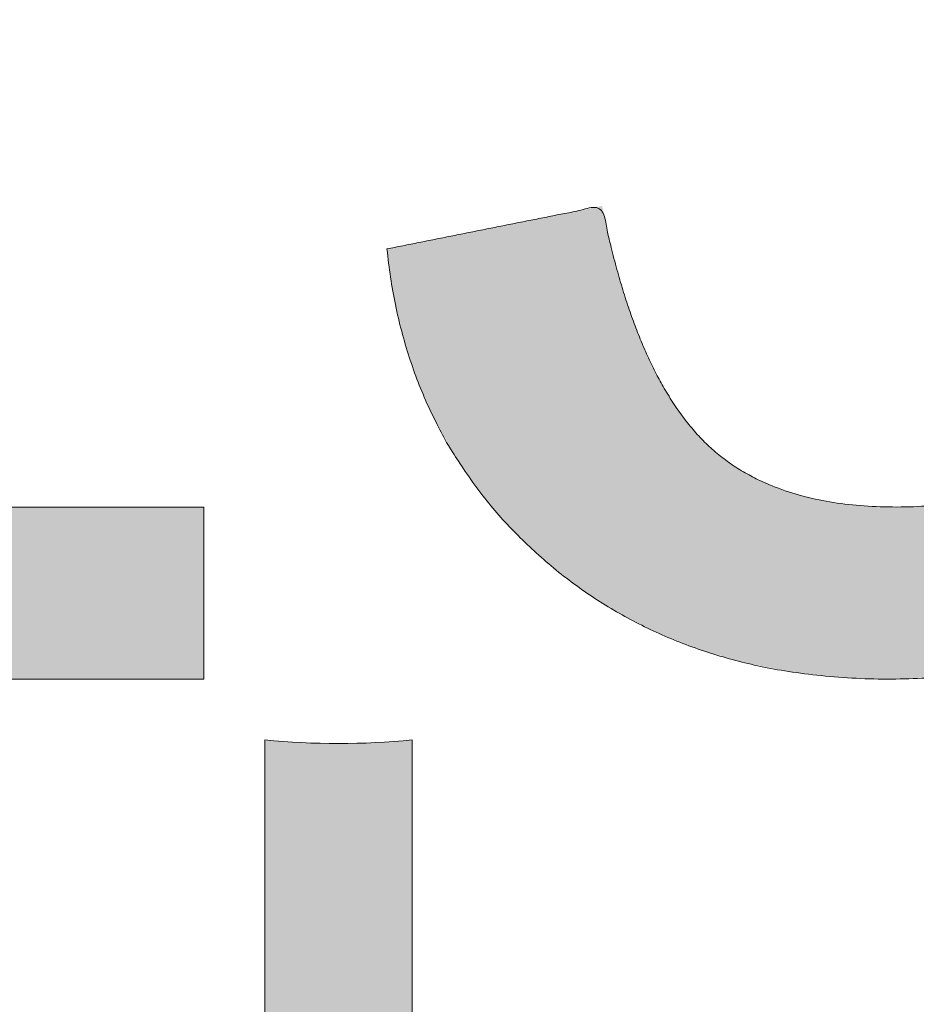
# Model space of a CAD drawing. Header units: inches. Extents: x -467 to -292, y -214 to 28.
# Tile 72 of 81: x -331.66 to -330.23, y 19.37 to 20.94. Entities that reach past the tile are written whole.
import ezdxf

# ---------------------------------------------------------------- set-up
doc = ezdxf.new("R2010")
doc.units = ezdxf.units.IN
doc.header["$LTSCALE"] = 32
doc.header["$MEASUREMENT"] = 0
doc.linetypes.add('Dash Style-1', pattern=[0.083328, 0.041656, -0.041672])
for name, color, linetype, lineweight in [('Black', 7, 'Continuous', 18), ('DashLine', 7, 'Dash Style-1', 13), ('DashLineFill', 7, 'Dash Style-1', 13), ('Drawing', 7, 'Continuous', 18), ('Leg_Locator', 7, 'Continuous', 13), ('Metal-Black', 7, 'Continuous', 18), ('Metal-DeskStructure', 7, 'Continuous', 13), ('None', 7, 'Continuous', 18), ('SolidLine', 7, 'Continuous', 15), ('Wood_1-H', 7, 'Continuous', 13)]:
    doc.layers.add(name, color=color, linetype=linetype, lineweight=lineweight)
doc.layers.add('Metal-Leg', color=7, linetype='Continuous', lineweight=18, true_color=0x4c4c4c)
pattern_1 = [(45, (0, 0), (-1.61301565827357, 1.935715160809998), []), (45, (-1.0608, 1.0608), (-0.4723460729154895, 0.4167612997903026), [])]

# ---------------------------------------------------------------- blocks, each defined once
blk = doc.blocks.new('1BRPFY-Leg_Plate (2D)')
at = {"layer": 'DashLineFill', "linetype": 'Continuous', "lineweight": 13}
h = blk.add_hatch(dxfattribs=at)
h.set_pattern_fill('Steel', color=253, style=0, pattern_type=2)
h.set_pattern_definition(pattern_1)
edge = h.paths.add_edge_path()
edge.add_arc((-1.704724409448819, -1.704724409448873), 0.125984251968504, 179.9999999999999, 269.9999999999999)
edge.add_line((-1.704724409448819, -1.830708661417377), (1.704724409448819, -1.830708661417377))
edge.add_arc((1.704724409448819, -1.704724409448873), 0.125984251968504, 270.0000000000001, 360.0000000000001)
edge.add_line((1.830708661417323, -1.704724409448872), (1.830708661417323, 1.704724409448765))
edge.add_arc((1.704724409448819, 1.704724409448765), 0.1259842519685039, 0, 90)
edge.add_line((1.704724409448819, 1.830708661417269), (-1.704724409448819, 1.830708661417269))
edge.add_arc((-1.704724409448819, 1.704724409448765), 0.1259842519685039, 90, 180)
edge.add_line((-1.830708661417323, 1.704724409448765), (-1.830708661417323, -1.704724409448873))
at = {"layer": 'SolidLine', "flags": 128}
blk.add_lwpolyline([(0.7086614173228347, -0.5019685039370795), (0.728920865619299, -0.5029637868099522), (0.7489852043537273, -0.5059400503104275), (0.7686612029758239, -0.5108686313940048), (0.7877593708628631, -0.5177020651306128), (0.8060957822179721, -0.5263745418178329), (0.823493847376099, -0.5368025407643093), (0.8397860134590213, -0.5488856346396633), (0.8548153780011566, -0.5625074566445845), (0.8684372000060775, -0.5775368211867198), (0.8805202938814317, -0.5938289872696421), (0.8909482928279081, -0.611227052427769), (0.8996207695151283, -0.6295634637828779), (0.9064542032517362, -0.6486616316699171), (0.9113827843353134, -0.6683376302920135), (0.9143590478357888, -0.688401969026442), (0.9153543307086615, -0.7086614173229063), (0.9143590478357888, -0.7289208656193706), (0.9113827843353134, -0.748985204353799), (0.9064542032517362, -0.7686612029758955), (0.8996207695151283, -0.7877593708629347), (0.8909482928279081, -0.8060957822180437), (0.8805202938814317, -0.8234938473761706), (0.8684372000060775, -0.8397860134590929), (0.8548153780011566, -0.8548153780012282), (0.8397860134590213, -0.8684372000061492), (0.823493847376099, -0.8805202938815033), (0.8060957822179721, -0.8909482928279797), (0.7877593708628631, -0.8996207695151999), (0.7686612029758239, -0.9064542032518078), (0.7489852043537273, -0.9113827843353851), (0.728920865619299, -0.9143590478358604), (0.7086614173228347, -0.9153543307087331), (0.6884019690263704, -0.9143590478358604), (0.668337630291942, -0.9113827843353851), (0.6486616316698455, -0.9064542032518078), (0.6295634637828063, -0.8996207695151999), (0.6112270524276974, -0.8909482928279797), (0.5938289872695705, -0.8805202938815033), (0.5775368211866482, -0.8684372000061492), (0.5625074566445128, -0.8548153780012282), (0.5488856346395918, -0.8397860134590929), (0.5368025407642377, -0.8234938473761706), (0.5263745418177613, -0.8060957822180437), (0.5177020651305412, -0.7877593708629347), (0.5108686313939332, -0.7686612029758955), (0.5059400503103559, -0.748985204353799), (0.5029637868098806, -0.7289208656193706), (0.5019685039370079, -0.7086614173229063), (0.5029637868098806, -0.688401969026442), (0.5059400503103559, -0.6683376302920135), (0.5108686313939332, -0.6486616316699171), (0.5177020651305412, -0.6295634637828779), (0.5263745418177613, -0.611227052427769), (0.5368025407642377, -0.5938289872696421), (0.5488856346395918, -0.5775368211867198), (0.5625074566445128, -0.5625074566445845), (0.5775368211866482, -0.5488856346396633), (0.5938289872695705, -0.5368025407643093), (0.6112270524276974, -0.5263745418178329), (0.6295634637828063, -0.5177020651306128), (0.6486616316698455, -0.5108686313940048), (0.668337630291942, -0.5059400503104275), (0.6884019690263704, -0.5029637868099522)], close=True, dxfattribs=at)
blk = doc.blocks.new('1BRPX5-Util_Bkt_Sm-F (2D)')
at = {"layer": 'DashLineFill', "linetype": 'Continuous', "lineweight": 13}
h = blk.add_hatch(dxfattribs=at)
h.set_pattern_fill('Steel', color=253, style=0, pattern_type=2)
h.set_pattern_definition(pattern_1)
edge = h.paths.add_edge_path()
edge.add_line((-4.468503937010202, 4.413385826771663), (-3.12992125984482, 4.413385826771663))
edge.add_line((-3.12992125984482, 4.413385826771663), (-3.12992125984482, -1.854330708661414))
edge.add_line((-3.12992125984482, -1.854330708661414), (-4.468503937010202, -1.854330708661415))
edge.add_line((-4.468503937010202, -1.854330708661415), (-4.468503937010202, -1.988188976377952))
edge.add_line((-4.468503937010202, -1.988188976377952), (-2.421259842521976, -1.988188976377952))
edge.add_line((-2.421259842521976, -1.988188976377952), (-2.421259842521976, -2.366141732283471))
edge.add_arc((-2.303149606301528, -2.366141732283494), 0.1181102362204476, 179.9999999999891, 270.000000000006)
edge.add_line((-2.303149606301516, -2.484251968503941), (2.303149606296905, -2.484251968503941))
edge.add_arc((2.303149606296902, -2.366141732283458), 0.1181102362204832, 270.0000000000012, 359.9999999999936)
edge.add_line((2.421259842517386, -2.366141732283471), (2.421259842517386, -1.988188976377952))
edge.add_line((2.421259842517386, -1.988188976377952), (4.468503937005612, -1.988188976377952))
edge.add_line((4.468503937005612, -1.988188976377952), (4.468503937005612, -1.854330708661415))
edge.add_line((4.468503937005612, -1.854330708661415), (3.12992125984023, -1.854330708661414))
edge.add_line((3.12992125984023, -1.854330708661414), (3.12992125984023, 4.413385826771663))
edge.add_line((3.12992125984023, 4.413385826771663), (4.468503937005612, 4.413385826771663))
edge.add_line((4.468503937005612, 4.413385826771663), (4.468503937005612, 4.547244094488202))
edge.add_line((4.468503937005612, 4.547244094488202), (2.421259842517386, 4.547244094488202))
edge.add_line((2.421259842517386, 4.547244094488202), (2.421259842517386, 4.925196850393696))
edge.add_arc((2.303149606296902, 4.925196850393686), 0.1181102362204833, 5.365542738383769e-12, 89.99999999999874)
edge.add_line((2.303149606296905, 5.043307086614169), (-2.303149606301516, 5.043307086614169))
edge.add_arc((-2.303149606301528, 4.92519685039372), 0.1181102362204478, 89.99999999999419, 180.0000000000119)
edge.add_line((-2.421259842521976, 4.925196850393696), (-2.421259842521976, 4.547244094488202))
edge.add_line((-2.421259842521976, 4.547244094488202), (-4.468503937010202, 4.547244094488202))
edge.add_line((-4.468503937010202, 4.547244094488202), (-4.468503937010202, 4.413385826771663))
at = {"layer": 'SolidLine', "flags": 128}
for points in [[(-0.4952337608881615, -0.3133033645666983), (-0.4571237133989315, -0.3361456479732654), (-0.4214361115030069, -0.3626133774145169), (-0.3885146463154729, -0.3924516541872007), (-0.3586763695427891, -0.4253731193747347), (-0.3322086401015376, -0.4610607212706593), (-0.3093663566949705, -0.4991707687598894), (-0.2903695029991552, -0.5393362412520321), (-0.2754010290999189, -0.5811703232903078), (-0.2646050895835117, -0.6242701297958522), (-0.2580856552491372, -0.6682205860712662), (-0.2559055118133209, -0.7125984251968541), (-0.2580856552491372, -0.756976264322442), (-0.2646050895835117, -0.800926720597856), (-0.2754010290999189, -0.8440265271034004), (-0.2903695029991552, -0.8858606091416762), (-0.3093663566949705, -0.9260260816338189), (-0.3322086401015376, -0.9641361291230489), (-0.3586763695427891, -0.9998237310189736), (-0.3885146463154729, -1.032745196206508), (-0.4214361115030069, -1.062583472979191), (-0.4571237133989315, -1.089051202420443), (-0.4952337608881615, -1.11189348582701)], [(0.9958867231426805, -1.062583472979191), (0.9601991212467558, -1.089051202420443), (0.9220890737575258, -1.11189348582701), (0.8819236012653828, -1.130890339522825), (0.8400895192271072, -1.145858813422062), (0.7969897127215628, -1.156654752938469), (0.7530392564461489, -1.163174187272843), (0.708661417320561, -1.16535433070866), (0.6642835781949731, -1.163174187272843), (0.6203331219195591, -1.156654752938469), (0.5772333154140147, -1.145858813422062), (0.5353992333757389, -1.130890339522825), (0.4952337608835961, -1.11189348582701), (0.4571237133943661, -1.089051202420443), (0.4214361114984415, -1.062583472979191), (0.3885146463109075, -1.032745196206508), (0.3586763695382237, -0.9998237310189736), (0.3322086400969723, -0.9641361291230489), (0.3093663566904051, -0.9260260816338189), (0.2903695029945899, -0.8858606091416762), (0.2754010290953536, -0.8440265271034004), (0.2646050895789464, -0.800926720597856), (0.2580856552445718, -0.756976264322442), (0.2559055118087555, -0.7125984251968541), (0.2580856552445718, -0.6682205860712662), (0.2646050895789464, -0.6242701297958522), (0.2754010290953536, -0.5811703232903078), (0.2903695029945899, -0.5393362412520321), (0.3093663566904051, -0.4991707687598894), (0.3322086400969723, -0.4610607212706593), (0.3586763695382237, -0.4253731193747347), (0.3885146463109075, -0.3924516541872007), (0.4214361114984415, -0.3626133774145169), (0.4571237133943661, -0.3361456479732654), (0.4952337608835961, -0.3133033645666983), (0.5353992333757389, -0.294306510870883), (0.5772333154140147, -0.2793380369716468), (0.6203331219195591, -0.2685420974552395), (0.6642835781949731, -0.262022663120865), (0.708661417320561, -0.2598425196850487), (0.7530392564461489, -0.262022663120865), (0.7969897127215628, -0.2685420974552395), (0.8400895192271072, -0.2793380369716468), (0.8819236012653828, -0.294306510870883), (0.9220890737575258, -0.3133033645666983), (0.9601991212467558, -0.3361456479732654), (0.9958867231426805, -0.3626133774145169)]]:
    blk.add_lwpolyline(points, dxfattribs=at)
blk = doc.blocks.new('Slate-LegBrace (2D)')
at = {"layer": 'DashLineFill', "linetype": 'Continuous', "lineweight": 13}
h = blk.add_hatch(dxfattribs=at)
h.set_pattern_fill('Steel', color=253, style=0, pattern_type=2)
h.set_pattern_definition(pattern_1)
edge = h.paths.add_edge_path()
edge.add_line((-2.199587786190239, -0.1351515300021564), (-1.374775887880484, -0.1351515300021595))
edge.add_arc((3.636636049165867e-15, -0.01355418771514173), 1.380142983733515, 185.0545920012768, 354.9454079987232)
edge.add_line((1.374775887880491, -0.13515153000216), (2.199718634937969, -0.1351515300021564))
edge.add_arc((6.54243738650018e-05, -0.01705725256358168), 2.202821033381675, 183.0731271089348, 356.92687289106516, ccw=False)
h = blk.add_hatch(dxfattribs=at)
h.set_pattern_fill('Steel', color=253, style=0, pattern_type=2)
h.set_pattern_definition(pattern_1)
edge = h.paths.add_edge_path()
edge.add_line((2.191696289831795, -0.2375138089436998), (1.463739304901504, -0.2375137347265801))
edge.add_arc((-6.542437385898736e-05, -0.01704129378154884), 1.480314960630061, 188.5652811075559, 351.4347188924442, ccw=False)
edge.add_line((-1.463870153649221, -0.2375137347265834), (-2.191827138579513, -0.2375138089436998))
edge.add_line((-2.191827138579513, -0.2375138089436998), (-2.199718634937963, -0.1351515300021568))
edge.add_line((-2.199718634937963, -0.1351515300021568), (-1.374775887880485, -0.1351515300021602))
edge.add_arc((2.937282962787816e-15, -0.01355418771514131), 1.380142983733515, 185.0545920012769, 354.9454079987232)
edge.add_line((1.37477588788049, -0.1351515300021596), (2.199587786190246, -0.1351515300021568))
edge.add_line((2.199587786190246, -0.1351515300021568), (2.191696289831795, -0.2375138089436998))
at = {"layer": 'DashLineFill', "flags": 128}
for points in [[(2.191696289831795, -0.2375138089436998), (1.463739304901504, -0.2375137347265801, -0.860662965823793), (-1.463870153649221, -0.2375137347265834), (-2.191827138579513, -0.2375138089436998), (-2.199718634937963, -0.1351515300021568), (-1.374775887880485, -0.1351515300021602, 0.9154551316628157), (1.37477588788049, -0.1351515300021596), (2.199587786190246, -0.1351515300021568)], [(-2.199587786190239, -0.1351515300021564), (-1.374775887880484, -0.1351515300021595, 0.9154551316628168), (1.374775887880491, -0.13515153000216), (2.199718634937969, -0.1351515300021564, -0.9477524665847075)]]:
    blk.add_lwpolyline(points, format="xyb", close=True, dxfattribs=at)
blk = doc.blocks.new('TLLegSleeve (2D)')
at = {"layer": 'DashLineFill', "linetype": 'Continuous', "lineweight": 13}
h = blk.add_hatch(dxfattribs=at)
h.set_pattern_fill('Steel', color=253, style=0, pattern_type=2)
h.set_pattern_definition(pattern_1)
edge = h.paths.add_edge_path()
edge.add_line((1.08267716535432, 1.402343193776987), (1.08267716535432, 2.913385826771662))
edge.add_arc((-1.707523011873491e-13, 2.913385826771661), 1.08267716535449, 4.479377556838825e-14, 180)
edge.add_line((-1.082677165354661, 2.913385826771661), (-1.08267716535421, 1.402343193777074))
edge.add_arc((-1.332267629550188e-15, 2.886579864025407e-15), 1.771653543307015, 127.6698869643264, 412.330113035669)
edge.add_line((1.08267716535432, 1.402343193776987), (1.08267716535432, 1.402343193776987))
edge = h.paths.add_edge_path()
edge.add_arc((1.665334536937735e-15, 2.91338582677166), 0.7480314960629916, 180, 360)
edge.add_arc((1.665334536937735e-15, 2.91338582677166), 0.7480314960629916, 9.54166404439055e-15, 180)
edge.add_line((-0.7480314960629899, 2.91338582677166), (-0.7480314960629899, 2.91338582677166))
edge = h.paths.add_edge_path()
edge.add_arc((-1.723066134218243e-13, 5.70119602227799e-16), 1.437007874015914, 180, 360)
edge.add_arc((-1.723066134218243e-13, 9.149983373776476e-17), 1.437007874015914, 9.541664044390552e-15, 180)
edge.add_line((-1.437007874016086, 3.308097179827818e-16), (-1.437007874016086, 3.308097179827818e-16))
at = {"layer": 'DashLine', "color": 8, "flags": 128}
blk.add_lwpolyline([(1.653543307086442, 1.118599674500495e-14), (1.645581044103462, -0.1620755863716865), (1.621770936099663, -0.3225902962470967), (1.582342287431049, -0.4799982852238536), (1.527674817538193, -0.6327836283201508), (1.45829500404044, -0.7794749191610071), (1.374871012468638, -0.9186594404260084), (1.278206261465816, -1.048996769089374), (1.169231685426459, -1.169231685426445), (1.048996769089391, -1.278206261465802), (0.918659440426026, -1.374871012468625), (0.7794749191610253, -1.458295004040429), (0.6327836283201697, -1.527674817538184), (0.4799982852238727, -1.582342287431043), (0.3225902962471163, -1.621770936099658), (0.1620755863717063, -1.645581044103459), (8.723964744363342e-15, -1.653543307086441), (-0.162075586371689, -1.645581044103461), (-0.3225902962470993, -1.621770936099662), (-0.4799982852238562, -1.582342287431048), (-0.6327836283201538, -1.527674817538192), (-0.7794749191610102, -1.458295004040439), (-0.9186594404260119, -1.374871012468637), (-1.048996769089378, -1.278206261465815), (-1.169231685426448, -1.169231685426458), (-1.278206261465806, -1.048996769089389), (-1.374871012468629, -0.9186594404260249), (-1.458295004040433, -0.7794749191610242), (-1.527674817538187, -0.6327836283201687), (-1.582342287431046, -0.4799982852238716), (-1.621770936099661, -0.3225902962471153), (-1.645581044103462, -0.1620755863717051), (-1.653543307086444, -7.741682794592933e-15), (-1.645581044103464, 0.1620755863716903), (-1.621770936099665, 0.3225902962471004), (-1.582342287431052, 0.4799982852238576), (-1.527674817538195, 0.6327836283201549), (-1.458295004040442, 0.7794749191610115), (-1.37487101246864, 0.918659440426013), (-1.278206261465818, 1.048996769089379), (-1.169231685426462, 1.169231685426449), (-1.048996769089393, 1.278206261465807), (-0.9186594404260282, 1.37487101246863), (-0.7794749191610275, 1.458295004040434), (-0.6327836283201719, 1.527674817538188), (-0.479998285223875, 1.582342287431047), (-0.3225902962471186, 1.621770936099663), (-0.1620755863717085, 1.645581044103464), (-1.096189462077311e-14, 1.653543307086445), (0.1620755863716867, 1.645581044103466), (0.3225902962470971, 1.621770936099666), (0.479998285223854, 1.582342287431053), (0.6327836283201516, 1.527674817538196), (0.7794749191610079, 1.458295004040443), (0.9186594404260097, 1.374871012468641), (1.048996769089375, 1.278206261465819), (1.169231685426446, 1.169231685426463), (1.278206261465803, 1.048996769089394), (1.374871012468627, 0.9186594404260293), (1.458295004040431, 0.7794749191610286), (1.527674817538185, 0.6327836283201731), (1.582342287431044, 0.4799982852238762), (1.621770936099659, 0.3225902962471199), (1.64558104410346, 0.1620755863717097)], close=True, dxfattribs=at)
at = {"layer": 'DashLineFill', "flags": 128}
for points in [[(1.08267716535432, 1.402343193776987), (1.08267716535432, 2.913385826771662, 0.9999999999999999), (-1.082677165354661, 2.913385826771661), (-1.08267716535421, 1.402343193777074, 2.931618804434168), (1.08267716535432, 1.402343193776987)], [(-1.437007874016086, 3.308097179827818e-16, 0.9999999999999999), (1.437007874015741, 3.308097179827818e-16, 0.9999999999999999), (-1.437007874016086, 3.308097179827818e-16)]]:
    blk.add_lwpolyline(points, format="xyb", close=True, dxfattribs=at)
blk = doc.blocks.new('Group-54')
at = {"layer": 'SolidLine', "flags": 128}
blk.add_lwpolyline([(61.24015748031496, -5.31496062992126, -0.4142135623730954), (62.95275590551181, -3.602362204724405, -0.414213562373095), (64.66535433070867, -5.31496062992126, -0.4142135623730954), (62.95275590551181, -7.027559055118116, -0.414213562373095)], format="xyb", close=True, dxfattribs=at)
at = {"layer": 'Wood_1-H', "color": 7}
for name, p in [('1BRPX5-Util_Bkt_Sm-F (2D)', (62.95275590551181, -5.314960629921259)), ('TLLegSleeve (2D)', (62.95275590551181, -5.31496062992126)), ('Slate-LegBrace (2D)', (62.95275590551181, -5.31496062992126)), ('1BRPFY-Leg_Plate (2D)', (62.95275590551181, -5.31496062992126))]:
    blk.add_blockref(name, p, dxfattribs=at)
blk = doc.blocks.new('Group-56')
at = {"layer": 'Metal-DeskStructure', "color": 7, "flags": 128}
blk.add_lwpolyline([(0.8051100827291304, 0.3242076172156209), (0.6569804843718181, -0.1001143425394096), (0.9545622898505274, -0.1001143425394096)], close=True, dxfattribs=at)
at = {"layer": 'Metal-DeskStructure', "color": 7}
blk.add_open_spline([(1.174112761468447, -0.3918349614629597), (1.184693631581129, -0.4210075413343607), (1.168822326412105, -0.4369198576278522), (1.14501536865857, -0.439571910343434), (1.104014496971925, -0.439571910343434), (1.078886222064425, -0.4369198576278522), (1.066982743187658, -0.4329417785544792), (1.060369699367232, -0.4236595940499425), (1.057724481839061, -0.4170294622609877), (1.021353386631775, -0.3010040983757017), (0.9849822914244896, -0.1849787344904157), (0.807093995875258, -0.1849787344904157), (0.6292057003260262, -0.1849787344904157), (0.5941572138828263, -0.2996780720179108), (0.5591087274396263, -0.4143774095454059), (0.5564635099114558, -0.4210075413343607), (0.5498504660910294, -0.4302897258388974), (0.5379469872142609, -0.4369198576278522), (0.5141400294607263, -0.439571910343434), (0.477108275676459, -0.439571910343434), (0.4519787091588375, -0.4355938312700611), (0.4427204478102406, -0.4249856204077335), (0.4427204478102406, -0.4050952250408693), (0.4480108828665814, -0.3905089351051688), (0.5915119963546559, 0.0006630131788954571), (0.7350131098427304, 0.3918349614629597), (0.7376583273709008, 0.3971390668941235), (0.7469165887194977, 0.4037691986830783), (0.7627866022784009, 0.4077472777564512), (0.789238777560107, 0.4090720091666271), (0.8302396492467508, 0.4090720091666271), (0.8580131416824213, 0.4077472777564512), (0.8752070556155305, 0.4037691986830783), (0.8844653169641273, 0.3971390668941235), (0.8871105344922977, 0.3918349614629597), (1.030611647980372, 0), (1.174112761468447, -0.3918349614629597)], degree=2, knots=[0, 0, 0, 0.01595318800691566, 0.02392978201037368, 0.03190637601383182, 0.03938443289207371, 0.04686248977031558, 0.05434054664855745, 0.06181860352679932, 0.06181860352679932, 0.1891978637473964, 0.1891978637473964, 0.3755520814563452, 0.3755520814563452, 0.5011946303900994, 0.5011946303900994, 0.5086726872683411, 0.5161507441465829, 0.5236288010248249, 0.5311068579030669, 0.5385854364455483, 0.5460640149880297, 0.5535425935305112, 0.5610211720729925, 0.5610211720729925, 0.7618481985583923, 0.7618481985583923, 0.7647050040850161, 0.7675618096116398, 0.7704186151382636, 0.7732754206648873, 0.7763226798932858, 0.7793699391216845, 0.7824171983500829, 0.7854644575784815, 0.7854644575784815, 1, 1, 1], dxfattribs=at)
blk = doc.blocks.new('TL14_lower_leg (2D)')
at = {"layer": 'DashLine', "flags": 128}
for points in [[(-1.777195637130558e-14, 1.377952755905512), (0.1350629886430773, 1.371317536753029), (0.2688252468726, 1.351475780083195), (0.3999985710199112, 1.318618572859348), (0.5273196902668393, 1.27306234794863), (0.649562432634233, 1.215245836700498), (0.7655495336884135, 1.14572584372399), (0.8741639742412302, 1.065171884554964), (0.9743597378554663, 0.9743597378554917), (1.065171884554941, 0.8741639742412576), (1.14572584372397, 0.7655495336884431), (1.215245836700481, 0.6495624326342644), (1.273062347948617, 0.5273196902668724), (1.318618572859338, 0.3999985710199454), (1.351475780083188, 0.2688252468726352), (1.371317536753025, 0.1350629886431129), (1.377952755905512, 1.783045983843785e-14), (1.371317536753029, -0.1350629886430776), (1.351475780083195, -0.2688252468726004), (1.318618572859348, -0.3999985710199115), (1.27306234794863, -0.5273196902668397), (1.215245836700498, -0.6495624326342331), (1.145725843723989, -0.7655495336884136), (1.065171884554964, -0.8741639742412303), (0.9743597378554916, -0.9743597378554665), (0.8741639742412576, -1.065171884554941), (0.7655495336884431, -1.14572584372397), (0.6495624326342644, -1.215245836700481), (0.5273196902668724, -1.273062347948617), (0.3999985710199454, -1.318618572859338), (0.2688252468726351, -1.351475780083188), (0.135062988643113, -1.371317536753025), (1.777195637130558e-14, -1.377952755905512), (-0.1350629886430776, -1.371317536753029), (-0.2688252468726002, -1.351475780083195), (-0.3999985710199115, -1.318618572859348), (-0.5273196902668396, -1.27306234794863), (-0.6495624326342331, -1.215245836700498), (-0.7655495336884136, -1.14572584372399), (-0.8741639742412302, -1.065171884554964), (-0.9743597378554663, -0.9743597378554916), (-1.065171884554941, -0.8741639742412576), (-1.14572584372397, -0.7655495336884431), (-1.215245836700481, -0.6495624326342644), (-1.273062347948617, -0.5273196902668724), (-1.318618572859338, -0.3999985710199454), (-1.351475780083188, -0.2688252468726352), (-1.371317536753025, -0.1350629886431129), (-1.377952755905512, -1.783045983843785e-14), (-1.371317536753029, 0.1350629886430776), (-1.351475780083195, 0.2688252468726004), (-1.318618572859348, 0.3999985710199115), (-1.27306234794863, 0.5273196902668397), (-1.215245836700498, 0.6495624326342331), (-1.145725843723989, 0.7655495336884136), (-1.065171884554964, 0.8741639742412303), (-0.9743597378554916, 0.9743597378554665), (-0.8741639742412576, 1.065171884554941), (-0.7655495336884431, 1.14572584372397), (-0.6495624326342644, 1.215245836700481), (-0.5273196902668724, 1.273062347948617), (-0.3999985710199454, 1.318618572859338), (-0.2688252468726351, 1.351475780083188), (-0.135062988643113, 1.371317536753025)], [(0.7086614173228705, -0.547244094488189), (0.724483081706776, -0.54802136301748), (0.7401523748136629, -0.5503456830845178), (0.7555183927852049, -0.5541946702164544), (0.7704331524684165, -0.5595312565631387), (0.7847530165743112, -0.5663040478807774), (0.798340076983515, -0.574447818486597), (0.8110634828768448, -0.5838841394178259), (0.8228007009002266, -0.5945221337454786), (0.8334386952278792, -0.6062593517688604), (0.8428750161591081, -0.6189827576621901), (0.8510187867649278, -0.632569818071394), (0.8577915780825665, -0.6468896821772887), (0.8631281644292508, -0.6618044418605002), (0.8669771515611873, -0.6771704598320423), (0.8693014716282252, -0.6928397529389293), (0.8700787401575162, -0.7086614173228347), (0.8693014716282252, -0.72448308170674), (0.8669771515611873, -0.7401523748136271), (0.8631281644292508, -0.7555183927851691), (0.8577915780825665, -0.7704331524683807), (0.8510187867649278, -0.7847530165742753), (0.8428750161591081, -0.7983400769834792), (0.8334386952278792, -0.811063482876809), (0.8228007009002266, -0.8228007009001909), (0.8110634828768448, -0.8334386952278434), (0.798340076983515, -0.8428750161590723), (0.7847530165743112, -0.8510187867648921), (0.7704331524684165, -0.8577915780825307), (0.7555183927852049, -0.8631281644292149), (0.7401523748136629, -0.8669771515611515), (0.724483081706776, -0.8693014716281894), (0.7086614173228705, -0.8700787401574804), (0.6928397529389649, -0.8693014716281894), (0.6771704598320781, -0.8669771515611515), (0.6618044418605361, -0.8631281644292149), (0.6468896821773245, -0.8577915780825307), (0.6325698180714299, -0.8510187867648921), (0.618982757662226, -0.8428750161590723), (0.6062593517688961, -0.8334386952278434), (0.5945221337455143, -0.8228007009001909), (0.5838841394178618, -0.811063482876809), (0.5744478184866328, -0.7983400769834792), (0.5663040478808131, -0.7847530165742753), (0.5595312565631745, -0.7704331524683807), (0.5541946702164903, -0.7555183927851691), (0.5503456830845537, -0.7401523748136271), (0.5480213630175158, -0.72448308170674), (0.5472440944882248, -0.7086614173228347), (0.5480213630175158, -0.6928397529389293), (0.5503456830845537, -0.6771704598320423), (0.5541946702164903, -0.6618044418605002), (0.5595312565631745, -0.6468896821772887), (0.5663040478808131, -0.632569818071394), (0.5744478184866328, -0.6189827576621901), (0.5838841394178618, -0.6062593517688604), (0.5945221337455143, -0.5945221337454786), (0.6062593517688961, -0.5838841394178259), (0.618982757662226, -0.574447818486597), (0.6325698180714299, -0.5663040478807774), (0.6468896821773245, -0.5595312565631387), (0.6618044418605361, -0.5541946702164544), (0.6771704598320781, -0.5503456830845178), (0.6928397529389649, -0.54802136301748)]]:
    blk.add_lwpolyline(points, close=True, dxfattribs=at)
at = {"layer": 'Metal-DeskStructure', "color": 7}
blk.add_blockref('Group-56', (0, 0), dxfattribs=at)
blk = doc.blocks.new('Group-64')
at = {"layer": 'DashLine'}
for p, q in [((0.0001991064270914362, -5.984251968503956), (0.0001991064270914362, -5.74803149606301)), ((-0.117911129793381, -6.102362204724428), (-0.3541316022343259, -6.102362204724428)), ((0.1183093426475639, -6.102362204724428), (0.3545298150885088, -6.102362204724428)), ((0.0001991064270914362, -6.2204724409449), (0.0001991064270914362, -6.456692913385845))]:
    blk.add_line(p, q, dxfattribs=at)
at = {"layer": 'DashLine', "flags": 128}
blk.add_lwpolyline([(-0.2557064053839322, -6.10236220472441), (-0.254474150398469, -6.077279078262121), (-0.2507892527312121, -6.052437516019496), (-0.2446871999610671, -6.02807675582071), (-0.2362267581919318, -6.004431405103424), (-0.2254894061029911, -5.981729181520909), (-0.2125785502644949, -5.960188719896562), (-0.1976185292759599, -5.940017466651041), (-0.180753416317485, -5.921409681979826), (-0.1621456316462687, -5.904544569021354), (-0.1419743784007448, -5.889584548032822), (-0.1204339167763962, -5.876673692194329), (-0.09773169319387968, -5.865936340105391), (-0.07408634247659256, -5.857475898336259), (-0.04972558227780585, -5.851373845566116), (-0.02488402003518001, -5.847688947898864), (0.0001991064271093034, -5.846456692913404), (0.02528223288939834, -5.847688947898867), (0.05012379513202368, -5.851373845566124), (0.07448455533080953, -5.857475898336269), (0.09812990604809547, -5.865936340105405), (0.1208321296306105, -5.876673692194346), (0.1423725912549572, -5.889584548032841), (0.1625438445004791, -5.904544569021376), (0.181151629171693, -5.921409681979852), (0.1980167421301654, -5.940017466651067), (0.2129767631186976, -5.960188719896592), (0.2258876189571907, -5.98172918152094), (0.2366249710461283, -6.004431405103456), (0.2450854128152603, -6.028076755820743), (0.2511874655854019, -6.052437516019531), (0.2548723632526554, -6.077279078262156), (0.2561046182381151, -6.102362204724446), (0.2548723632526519, -6.127445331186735), (0.251187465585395, -6.152286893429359), (0.24508541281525, -6.176647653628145), (0.2366249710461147, -6.200293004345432), (0.2258876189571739, -6.222995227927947), (0.2129767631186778, -6.244535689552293), (0.1980167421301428, -6.264706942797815), (0.1811516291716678, -6.283314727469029), (0.1625438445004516, -6.300179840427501), (0.1423725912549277, -6.315139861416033), (0.1208321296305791, -6.328050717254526), (0.09812990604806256, -6.338788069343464), (0.07448455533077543, -6.347248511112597), (0.05012379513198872, -6.353350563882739), (0.02528223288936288, -6.357035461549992), (0.0001991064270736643, -6.358267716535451), (-0.02488402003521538, -6.357035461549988), (-0.04972558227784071, -6.353350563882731), (-0.07408634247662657, -6.347248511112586), (-0.09773169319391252, -6.338788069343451), (-0.1204339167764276, -6.328050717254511), (-0.1419743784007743, -6.315139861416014), (-0.1621456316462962, -6.300179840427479), (-0.1807534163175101, -6.283314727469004), (-0.1976185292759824, -6.264706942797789), (-0.2125785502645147, -6.244535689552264), (-0.2254894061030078, -6.222995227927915), (-0.2362267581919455, -6.200293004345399), (-0.2446871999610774, -6.176647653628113), (-0.250789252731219, -6.152286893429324), (-0.2544741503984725, -6.127445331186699)], close=True, dxfattribs=at)
blk = doc.blocks.new('1BRPT9-Bracket (2D)')
at = {"layer": 'DashLineFill', "linetype": 'Continuous', "lineweight": 13}
h = blk.add_hatch(dxfattribs=at)
h.set_pattern_fill('Steel', color=253, style=0, pattern_type=2)
h.set_pattern_definition(pattern_1)
edge = h.paths.add_edge_path()
edge.add_arc((1.677931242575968, -8.488188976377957), 0.2519685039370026, 269.999999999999, 360.0000000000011)
edge.add_line((1.929899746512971, -8.488188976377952), (1.929899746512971, -7.480314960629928))
edge.add_line((1.929899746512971, -7.480314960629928), (2.323600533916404, -7.480314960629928))
edge.add_line((2.323600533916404, -7.480314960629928), (2.323600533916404, 7.461135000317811))
edge.add_line((2.323600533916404, 7.461135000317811), (1.929899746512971, 7.480314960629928))
edge.add_line((1.929899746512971, 7.480314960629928), (1.929899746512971, 8.488188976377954))
edge.add_arc((1.677931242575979, 8.488188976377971), 0.2519685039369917, 359.999999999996, 450.0000000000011)
edge.add_line((1.677931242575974, 8.740157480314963), (-2.32206875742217, 8.740157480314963))
edge.add_line((-2.32206875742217, 8.740157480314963), (-2.32206875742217, -8.74015748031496))
edge.add_line((-2.32206875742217, -8.74015748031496), (1.677931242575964, -8.74015748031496))
at = {"layer": 'Metal-DeskStructure', "color": 7}
blk.add_blockref('Group-64', (0, 0), dxfattribs=at)
blk = doc.blocks.new('Group-77')
at = {"layer": 'DashLineFill', "linetype": 'Continuous', "lineweight": 13}
h = blk.add_hatch(dxfattribs=at)
h.set_pattern_fill('Steel', color=253, style=0, pattern_type=2)
h.set_pattern_definition(pattern_1)
h.paths.add_polyline_path([(-2.066929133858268, 1.397637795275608), (2.066929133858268, 1.397637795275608), (2.066929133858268, 0.1377952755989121), (2.106299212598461, 0.1377952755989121), (2.106299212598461, -0.1377952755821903), (2.066929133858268, -0.1377952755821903), (2.066929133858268, -5.275590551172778), (2.106299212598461, -5.275590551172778), (2.106299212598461, -5.55118110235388), (2.066929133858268, -5.55118110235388), (2.066929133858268, -5.82677165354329), (-2.066929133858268, -5.82677165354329), (-2.066929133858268, -5.55118110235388), (-2.106299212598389, -5.55118110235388), (-2.106299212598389, -5.275590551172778), (-2.066929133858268, -5.275590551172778), (-2.066929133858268, -0.1377952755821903), (-2.106299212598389, -0.1377952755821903), (-2.106299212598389, 0.1377952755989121), (-2.066929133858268, 0.1377952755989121)])
blk = doc.blocks.new('TL14_upper_leg (2D)')
at = {"layer": 'DashLine', "flags": 128}
blk.add_lwpolyline([(0, 1.22047244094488), (0.1196272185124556, 1.214595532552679), (0.2381023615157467, 1.197021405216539), (0.3542844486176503, 1.167919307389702), (0.4670545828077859, 1.127569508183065), (0.5753267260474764, 1.076360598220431), (0.6780581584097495, 1.01478574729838), (0.7742595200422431, 0.9434379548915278), (0.8630043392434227, 0.8630043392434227), (0.9434379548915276, 0.7742595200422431), (1.01478574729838, 0.6780581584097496), (1.076360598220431, 0.5753267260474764), (1.127569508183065, 0.467054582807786), (1.167919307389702, 0.3542844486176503), (1.197021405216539, 0.2381023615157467), (1.214595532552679, 0.1196272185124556), (1.22047244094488, 7.47323834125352e-17), (1.214595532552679, -0.1196272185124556), (1.197021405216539, -0.2381023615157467), (1.167919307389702, -0.3542844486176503), (1.127569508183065, -0.467054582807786), (1.076360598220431, -0.5753267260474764), (1.01478574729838, -0.6780581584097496), (0.9434379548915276, -0.7742595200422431), (0.8630043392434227, -0.8630043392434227), (0.7742595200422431, -0.9434379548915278), (0.6780581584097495, -1.01478574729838), (0.5753267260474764, -1.076360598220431), (0.4670545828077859, -1.127569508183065), (0.3542844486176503, -1.167919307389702), (0.2381023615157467, -1.197021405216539), (0.1196272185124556, -1.214595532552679), (0, -1.22047244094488), (-0.1196272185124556, -1.214595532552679), (-0.2381023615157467, -1.197021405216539), (-0.3542844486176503, -1.167919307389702), (-0.4670545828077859, -1.127569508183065), (-0.5753267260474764, -1.076360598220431), (-0.6780581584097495, -1.01478574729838), (-0.7742595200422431, -0.9434379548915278), (-0.8630043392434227, -0.8630043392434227), (-0.9434379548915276, -0.7742595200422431), (-1.01478574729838, -0.6780581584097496), (-1.076360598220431, -0.5753267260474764), (-1.127569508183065, -0.467054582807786), (-1.167919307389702, -0.3542844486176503), (-1.197021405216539, -0.2381023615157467), (-1.214595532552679, -0.1196272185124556), (-1.22047244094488, 7.47323834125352e-17), (-1.214595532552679, 0.1196272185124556), (-1.197021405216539, 0.2381023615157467), (-1.167919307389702, 0.3542844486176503), (-1.127569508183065, 0.467054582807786), (-1.076360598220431, 0.5753267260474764), (-1.01478574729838, 0.6780581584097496), (-0.9434379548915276, 0.7742595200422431), (-0.8630043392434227, 0.8630043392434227), (-0.7742595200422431, 0.9434379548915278), (-0.6780581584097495, 1.01478574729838), (-0.5753267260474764, 1.076360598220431), (-0.4670545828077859, 1.127569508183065), (-0.3542844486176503, 1.167919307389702), (-0.2381023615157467, 1.197021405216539), (-0.1196272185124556, 1.214595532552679)], close=True, dxfattribs=at)
at = {"layer": 'DashLine', "color": 7}
blk.add_blockref('Group-77', (0, 0), dxfattribs=at)
blk = doc.blocks.new('Group-79')
at = {"layer": 'Metal-DeskStructure', "linetype": 'Continuous', "lineweight": 0, "true_color": 0xff0000}
for points in [[(-1.731140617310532, -1.274606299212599), (-1.731140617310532, 1.274606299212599), (-1.386652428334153, 1.274606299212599), (-1.386652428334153, -0.9990157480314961), (-0.2153925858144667, -0.9990157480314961), (-0.2153925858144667, -1.274606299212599)], [(0.07759731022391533, -0.5856299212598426), (0.4220854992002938, -0.516732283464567), (0.4355843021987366, -0.5785483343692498), (0.4507819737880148, -0.6358900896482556), (0.4676785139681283, -0.6887575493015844), (0.4862739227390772, -0.7371507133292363), (0.5065682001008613, -0.7810695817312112), (0.5285613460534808, -0.8205141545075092), (0.5522533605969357, -0.8554844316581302), (0.5776442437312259, -0.8859804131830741), (0.6055245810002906, -0.912473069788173), (0.6366849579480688, -0.9354333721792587), (0.6711253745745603, -0.9548613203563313), (0.7088458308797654, -0.9707569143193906), (0.7498463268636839, -0.9831201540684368), (0.7941268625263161, -0.9919510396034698), (0.8416874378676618, -0.9972495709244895), (0.8925280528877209, -0.9990157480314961), (0.9512658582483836, -0.9966944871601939), (1.006370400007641, -0.9897307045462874), (1.057841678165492, -0.9781244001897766), (1.105679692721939, -0.9618755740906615), (1.149884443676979, -0.940984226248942), (1.190455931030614, -0.9154503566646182), (1.227394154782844, -0.8852739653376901), (1.260699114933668, -0.8504550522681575), (1.290219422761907, -0.8122047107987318), (1.31580368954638, -0.7717340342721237), (1.337451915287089, -0.7290430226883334), (1.355164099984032, -0.6841316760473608), (1.36894024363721, -0.6369999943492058), (1.378780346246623, -0.5876479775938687), (1.384684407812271, -0.5360756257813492), (1.386652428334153, -0.4822829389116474), (1.384583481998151, -0.4309545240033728), (1.378376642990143, -0.3819305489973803), (1.368031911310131, -0.33521101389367), (1.353549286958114, -0.2907959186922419), (1.334928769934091, -0.248685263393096), (1.312170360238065, -0.2088790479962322), (1.285274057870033, -0.1713772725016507), (1.254239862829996, -0.1361799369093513), (1.220009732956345, -0.1042626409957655), (1.183525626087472, -0.07660098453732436), (1.144787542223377, -0.05319496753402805), (1.10379548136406, -0.03404458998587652), (1.06054944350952, -0.01914985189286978), (1.015049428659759, -0.008510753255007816), (0.9672954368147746, -0.00212729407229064), (0.9172874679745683, 5.25655281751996e-07), (0.8956562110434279, -0.0005377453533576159), (0.8727465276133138, -0.00215255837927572), (0.8485584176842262, -0.00484391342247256), (0.823091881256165, -0.008611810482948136), (0.7963469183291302, -0.01345624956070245), (0.7683235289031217, -0.0193772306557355), (0.7390217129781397, -0.02637475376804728), (0.7084414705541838, -0.0344488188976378), (0.7418142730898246, 0.2411417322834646), (0.748895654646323, 0.2403850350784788), (0.755607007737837, 0.2397292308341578), (0.7619483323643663, 0.2391743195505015), (0.7679196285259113, 0.2387203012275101), (0.7735208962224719, 0.2383671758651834), (0.778752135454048, 0.2381149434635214), (0.7836133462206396, 0.2379636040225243), (0.7881045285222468, 0.2379131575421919), (0.8317039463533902, 0.2394186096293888), (0.8742268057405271, 0.2439349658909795), (0.9156731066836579, 0.251462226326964), (0.9560428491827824, 0.2620003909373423), (0.9953360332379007, 0.2755494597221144), (1.033552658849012, 0.2921094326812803), (1.070692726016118, 0.31168030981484), (1.106756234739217, 0.3342620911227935), (1.140061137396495, 0.3599725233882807), (1.168925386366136, 0.3889293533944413), (1.193348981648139, 0.4211325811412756), (1.213331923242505, 0.4565822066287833), (1.228874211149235, 0.4952782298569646), (1.239975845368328, 0.5372206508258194), (1.246636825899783, 0.5824094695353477), (1.248857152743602, 0.6308446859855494), (1.247141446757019, 0.669818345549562), (1.24199432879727, 0.7070762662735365), (1.233415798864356, 0.7426184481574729), (1.221405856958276, 0.7764448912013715), (1.20596450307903, 0.808555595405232), (1.187091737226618, 0.8389505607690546), (1.164787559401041, 0.8676297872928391), (1.139051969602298, 0.8945932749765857), (1.110608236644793, 0.9190672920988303), (1.08017962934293, 0.940278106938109), (1.04776614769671, 0.9582257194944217), (1.013367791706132, 0.9729101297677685), (0.9769845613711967, 0.9843313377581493), (0.9386164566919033, 0.9924893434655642), (0.8982634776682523, 0.9973841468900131), (0.8559256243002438, 0.9990157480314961), (0.8137646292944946, 0.9974009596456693), (0.7734034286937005, 0.992556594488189), (0.7348420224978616, 0.9844826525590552), (0.698080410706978, 0.9731791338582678), (0.6631185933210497, 0.9586460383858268), (0.6299565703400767, 0.9408833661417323), (0.5985943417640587, 0.9198911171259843), (0.569031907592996, 0.8956692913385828), (0.5416561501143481, 0.8682178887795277), (0.5168539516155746, 0.837536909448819), (0.4946253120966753, 0.8036263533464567), (0.4749702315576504, 0.766486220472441), (0.4578887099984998, 0.7261165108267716), (0.4433807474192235, 0.6825172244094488), (0.4314463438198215, 0.6356883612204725), (0.4220854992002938, 0.5856299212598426), (0.07759731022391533, 0.6545275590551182), (0.09415750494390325, 0.7262006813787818), (0.1153097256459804, 0.793735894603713), (0.1410539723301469, 0.8571331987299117), (0.1713902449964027, 0.9163925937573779), (0.2063185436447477, 0.9715140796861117), (0.245838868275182, 1.022497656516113), (0.2899512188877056, 1.069343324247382), (0.3386555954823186, 1.112051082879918), (0.3912118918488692, 1.15014996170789), (0.4468800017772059, 1.183168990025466), (0.5056599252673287, 1.211108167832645), (0.5675516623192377, 1.233967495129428), (0.6325552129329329, 1.251746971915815), (0.7006705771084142, 1.264446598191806), (0.7718977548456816, 1.2720663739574), (0.8462367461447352, 1.274606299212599), (0.8979352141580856, 1.273260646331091), (0.9486076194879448, 1.26922368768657), (0.9982539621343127, 1.262495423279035), (1.04687424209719, 1.253075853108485), (1.094468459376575, 1.240964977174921), (1.141036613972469, 1.226162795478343), (1.186578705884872, 1.208669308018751), (1.231094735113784, 1.188484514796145), (1.273802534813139, 1.165970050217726), (1.313919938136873, 1.141487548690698), (1.351446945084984, 1.115037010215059), (1.386383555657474, 1.08661843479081), (1.418729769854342, 1.056231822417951), (1.448485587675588, 1.023877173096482), (1.475651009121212, 0.9895544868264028), (1.500226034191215, 0.9532637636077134), (1.522050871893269, 0.9157114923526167), (1.54096573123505, 0.8776041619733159), (1.556970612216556, 0.8389417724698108), (1.570065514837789, 0.7997243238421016), (1.580250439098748, 0.7599518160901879), (1.587525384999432, 0.7196242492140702), (1.591890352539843, 0.6787416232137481), (1.59334534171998, 0.6373039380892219), (1.591982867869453, 0.5979265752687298), (1.587895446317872, 0.5594575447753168), (1.581083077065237, 0.5218968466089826), (1.571545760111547, 0.4852444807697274), (1.559283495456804, 0.4495004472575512), (1.544296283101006, 0.4146647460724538), (1.526584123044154, 0.3807373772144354), (1.506147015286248, 0.3477183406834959), (1.483018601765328, 0.3159776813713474), (1.457232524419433, 0.2858854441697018), (1.428788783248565, 0.2574416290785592), (1.397687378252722, 0.2306462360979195), (1.363928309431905, 0.2054992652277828), (1.327511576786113, 0.1820007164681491), (1.288437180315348, 0.1601505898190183), (1.246705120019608, 0.1399488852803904), (1.301220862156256, 0.125289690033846), (1.352809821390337, 0.1071485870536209), (1.401471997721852, 0.08552557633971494), (1.447207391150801, 0.06042065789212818), (1.490016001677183, 0.03183383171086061), (1.529897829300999, -0.0002349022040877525), (1.566852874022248, -0.03578554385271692), (1.600881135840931, -0.07481809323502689), (1.631410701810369, -0.1168615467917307), (1.657869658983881, -0.1614449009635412), (1.680258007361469, -0.2085681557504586), (1.698575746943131, -0.2582313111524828), (1.712822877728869, -0.3104343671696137), (1.722999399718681, -0.3651773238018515), (1.729105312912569, -0.422460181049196), (1.731140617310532, -0.4822829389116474), (1.727372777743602, -0.5635942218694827), (1.716069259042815, -0.6417432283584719), (1.697230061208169, -0.716729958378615), (1.670855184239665, -0.788554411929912), (1.636944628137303, -0.857216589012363), (1.595498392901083, -0.9227164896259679), (1.546516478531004, -0.9850541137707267), (1.489998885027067, -1.044229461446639), (1.427728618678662, -1.098224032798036), (1.361488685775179, -1.145019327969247), (1.291279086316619, -1.184615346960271), (1.217099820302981, -1.217012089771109), (1.138950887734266, -1.242209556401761), (1.056832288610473, -1.260207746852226), (0.9707440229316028, -1.271006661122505), (0.8806860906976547, -1.274606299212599), (0.7992907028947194, -1.271612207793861), (0.7214276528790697, -1.262629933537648), (0.6470969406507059, -1.24765947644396), (0.5762985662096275, -1.226700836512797), (0.5090325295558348, -1.199754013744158), (0.4452988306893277, -1.166819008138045), (0.3850974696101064, -1.127895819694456), (0.3284284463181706, -1.082984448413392), (0.2764692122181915, -1.033296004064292), (0.2303972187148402, -0.980041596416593), (0.1902124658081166, -0.9232212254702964), (0.1559149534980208, -0.8628348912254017), (0.1275046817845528, -0.798882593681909), (0.1049816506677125, -0.7313643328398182), (0.08834586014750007, -0.6602801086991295)]]:
    blk.add_hatch(color=1, dxfattribs=at).paths.add_polyline_path(points)
at = {"layer": 'Metal-DeskStructure', "color": 7, "flags": 128}
blk.add_lwpolyline([(-1.731140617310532, -1.274606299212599), (-1.731140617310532, 1.274606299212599), (-1.386652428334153, 1.274606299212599), (-1.386652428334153, -0.9990157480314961), (-0.2153925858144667, -0.9990157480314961), (-0.2153925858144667, -1.274606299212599)], close=True, dxfattribs=at)
at = {"layer": 'Metal-DeskStructure', "color": 7}
blk.add_open_spline([(0.07759731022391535, -0.5856299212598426), (0.2498414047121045, -0.5511811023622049), (0.4220854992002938, -0.516732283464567), (0.4726829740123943, -0.7729450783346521), (0.6826055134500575, -0.999015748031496), (1.134745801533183, -0.999015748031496), (1.386652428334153, -0.701894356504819), (1.386652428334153, -0.2723603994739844), (1.121827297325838, 5.25655281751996e-07), (0.8333192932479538, 5.25655281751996e-07), (0.7084414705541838, -0.0344488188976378), (0.7251278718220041, 0.1033464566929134), (0.7418142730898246, 0.2411417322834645), (0.770879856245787, 0.2379131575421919), (0.9646553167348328, 0.2379131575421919), (1.248857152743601, 0.4306110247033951), (1.248857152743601, 0.7901708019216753), (1.029246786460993, 0.999015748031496), (0.6836820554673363, 0.999015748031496), (0.4543817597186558, 0.7923228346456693), (0.4220854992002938, 0.5856299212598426), (0.2498414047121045, 0.6200787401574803), (0.07759731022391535, 0.6545275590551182), (0.1346540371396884, 0.9494958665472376), (0.5426571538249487, 1.274606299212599), (1.05508274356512, 1.274606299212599), (1.407106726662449, 1.102362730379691), (1.59334534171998, 0.8041647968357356), (1.59334534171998, 0.477977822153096), (1.418948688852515, 0.2174588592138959), (1.246705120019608, 0.1399488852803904), (1.470621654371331, 0.08827591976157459), (1.731140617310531, -0.2379121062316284), (1.731140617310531, -0.8138526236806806), (1.248857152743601, -1.274606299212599), (0.5480398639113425, -1.274606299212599), (0.1088170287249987, -0.8913625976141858), (0.07759731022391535, -0.5856299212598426)], degree=2, knots=[0, 0, 0, 0.02441077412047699, 0.02441077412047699, 0.06070428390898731, 0.09699779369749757, 0.1388748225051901, 0.1807518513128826, 0.2207813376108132, 0.2608108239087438, 0.2772438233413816, 0.2772438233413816, 0.2948514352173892, 0.2948514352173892, 0.2985612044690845, 0.3365858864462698, 0.3746105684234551, 0.4048668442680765, 0.4351231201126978, 0.4651912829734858, 0.4952594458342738, 0.4952594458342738, 0.5205061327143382, 0.5205061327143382, 0.5636873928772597, 0.6068686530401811, 0.6365749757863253, 0.6662812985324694, 0.6959876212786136, 0.7243525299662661, 0.7527174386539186, 0.7527174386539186, 0.7872277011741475, 0.8217379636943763, 0.8685625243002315, 0.9153870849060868, 0.9576935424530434, 1, 1, 1], dxfattribs=at)
blk = doc.blocks.new('SlateLegLocator-L3')
at = {"color": 255, "linetype": 'Dash Style-1', "lineweight": 5}
blk.add_wipeout([(-2.106299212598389, 1.3779527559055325), (2.10629921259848, 1.3779527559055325), (2.10629921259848, -5.807086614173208), (-2.106299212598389, -5.807086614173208)], dxfattribs=at).dxf.layer = 'Black'
at = {"layer": 'Leg_Locator', "linetype": 'Continuous', "lineweight": 0, "true_color": 0xff0000}
h = blk.add_hatch(color=1, dxfattribs=at)
edge = h.paths.add_edge_path()
edge.add_line((4.475859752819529e-14, -5.0275590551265), (-0.4794678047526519, -3.866141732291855))
edge.add_line((-0.4794678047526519, -3.866141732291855), (-0.1181102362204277, -3.866141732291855))
edge.add_line((-0.1181102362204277, -3.866141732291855), (-0.1181102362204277, -1.37222430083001))
edge.add_arc((4.476974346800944e-14, -0.1574803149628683), 1.220472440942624, 264.4465558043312, 275.5534441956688)
edge.add_line((0.1181102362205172, -1.37222430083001), (0.1181102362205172, -3.866141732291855))
edge.add_line((0.1181102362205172, -3.866141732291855), (0.4794678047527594, -3.866141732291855))
edge.add_line((0.4794678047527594, -3.866141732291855), (4.474198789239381e-14, -5.0275590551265))
at = {"layer": 'Leg_Locator', "flags": 128}
blk.add_lwpolyline([(4.475859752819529e-14, -5.0275590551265), (-0.4794678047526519, -3.866141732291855), (-0.1181102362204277, -3.866141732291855), (-0.1181102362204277, -1.37222430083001, 0.04850091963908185), (0.1181102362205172, -1.37222430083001), (0.1181102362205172, -3.866141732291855), (0.4794678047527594, -3.866141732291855)], format="xyb", close=True, dxfattribs=at)
at = {"layer": 'Metal-DeskStructure', "color": 7}
blk.add_blockref('Group-79', (0, 0), dxfattribs=at)
blk = doc.blocks.new('ReturnEnd-L3 (2D)')
at = {"layer": 'Metal-Black', "color": 7}
blk.add_blockref('1BRPT9-Bracket (2D)', (-0.0001991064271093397, 6.10236220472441), dxfattribs=at)
at = {"layer": 'Metal-Leg', "color": 7, "rotation": 180}
blk.add_blockref('TL14_upper_leg (2D)', (-1.790343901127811e-14, -1.790343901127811e-14), dxfattribs=at)
at = {"layer": 'Metal-DeskStructure', "color": 7, "rotation": 180}
blk.add_blockref('SlateLegLocator-L3', (-1.790343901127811e-14, -1.790343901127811e-14), dxfattribs=at)
blk = doc.blocks.new('Group-90')
at = {"layer": 'None'}
blk.add_blockref('Group-54', (0, 0), dxfattribs=at)
at = {"layer": 'SolidLine', "color": 7}
blk.add_blockref('TL14_lower_leg (2D)', (62.99212598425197, -5.31496062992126), dxfattribs=at)
at = {"layer": 'SolidLine', "color": 7, "rotation": 180}
blk.add_blockref('ReturnEnd-L3 (2D)', (62.99212598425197, -5.31496062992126), dxfattribs=at)
blk = doc.blocks.new('SL Runoff Utility L Desk2 (2D)')
at = {"layer": 'None'}
blk.add_blockref('Group-90', (0, 0), dxfattribs=at)
at = {"layer": 'Drawing', "color": 0, "flags": 1}
for tag in ['Tag', 'Catalog', 'Option1', 'Option2', 'Option3', 'Option4', 'Option5', 'Option6', 'Option7', 'Option8', 'Option9', 'Option10', 'Option11', 'Option12', 'Custom', 'FinishGroup', 'Discount', 'Item2', 'Item3', 'Item6', 'Item9', 'Item10', 'Item12', 'Item13', 'Item16', 'Item19', 'Item20', 'Item21', 'Item22', 'Item23', 'Item24', 'Item25', 'Item8', 'Item18', 'Item1', 'Item4', 'Item5', 'Item7', 'Item11', 'Item14', 'Item15', 'Item17']:
    blk.add_attdef(tag, (-39.56719282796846, -45.14095169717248), '', height=0.007086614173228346, dxfattribs=at)

msp = doc.modelspace()

# ---------------------------------------------------------------- block references
at = {"layer": 'Drawing'}
msp.add_blockref('SL Runoff Utility L Desk2 (2D)', (-394.1446271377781, 26.4763779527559), dxfattribs=at)

doc.saveas('drawing.dxf')
